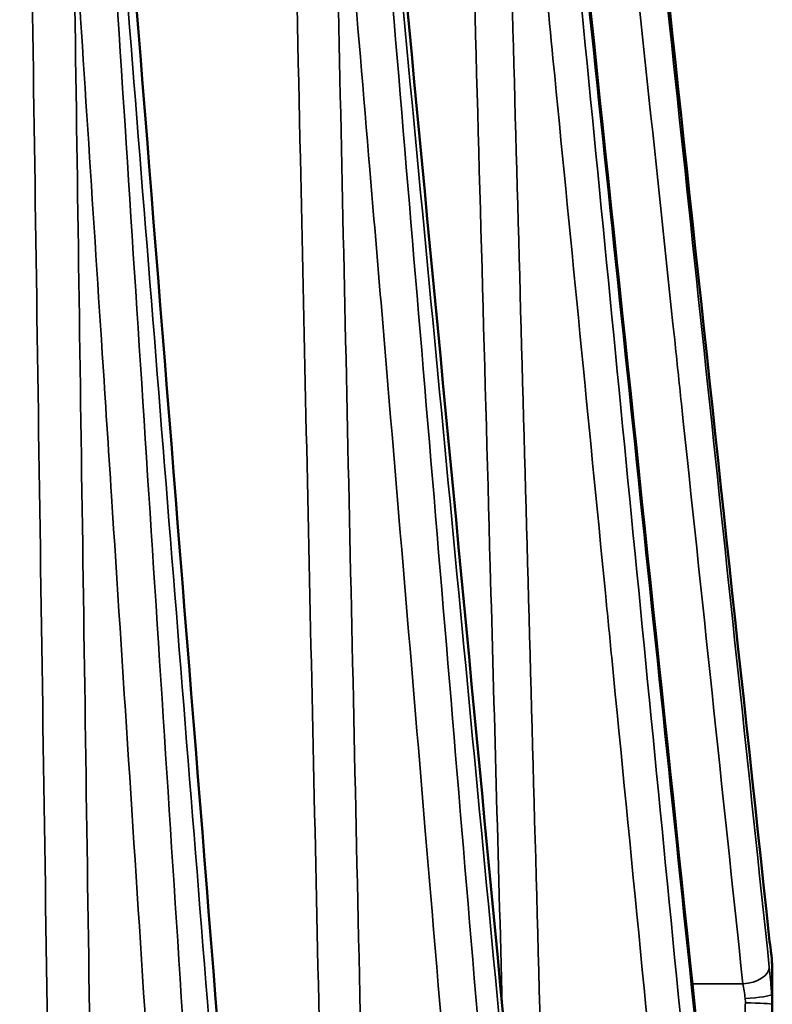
# Model space of a CAD drawing. Header units: millimetres. Extents: x 40 to 2195, y 40 to 1687.
# Tile 85 of 185: x 356 to 393, y 1314 to 1362. Entities that reach past the tile are written whole.
import ezdxf

# ---------------------------------------------------------------- set-up
doc = ezdxf.new("R2010")
doc.units = ezdxf.units.MM
doc.header["$LTSCALE"] = 8
doc.layers.add('Visible (ISO)', color=7, linetype='Continuous', lineweight=50)
doc.layers.add('Visible Narrow (ISO)', color=7, linetype='Continuous', lineweight=35)

msp = doc.modelspace()

# ---------------------------------------------------------------- linework, layer by layer
at = {"layer": 'Visible (ISO)'}
msp.add_line((392.902, 1311.314), (392.902, 1315.219), dxfattribs=at)
for points in [[(383.839, 1400.568), (386.811, 1372.854), (389.783, 1345.14), (392.753, 1317.425)], [(381.269, 1388.957), (384.218, 1360.792), (387.165, 1332.628), (390.111, 1304.464)], [(373.584, 1378.116), (376.308, 1349.521), (379.03, 1320.926), (381.751, 1292.331)], [(361.308, 1368.785), (363.62, 1339.807), (365.932, 1310.829), (368.243, 1281.852)], [(392.858, 1316.585), (392.871, 1316.501), (392.88, 1316.416), (392.883, 1316.328)]]:
    msp.add_open_spline(points, degree=3, dxfattribs=at)
for points, knots in [([(392.753, 1317.421), (392.778, 1317.19), (392.802, 1316.985), (392.836, 1316.728), (392.848, 1316.646), (392.858, 1316.585)], [0.0006014, 0.0006014, 0.0006014, 0.0006014, 0.0873275, 0.0873275, 0.139864, 0.139864, 0.139864, 0.139864]), ([(392.902, 1315.219), (392.902, 1315.293), (392.901, 1315.367), (392.9, 1315.515), (392.9, 1315.589), (392.898, 1315.737), (392.896, 1315.811), (392.893, 1315.959), (392.892, 1316.033), (392.888, 1316.18), (392.885, 1316.254), (392.883, 1316.328)], [5.49778714, 5.49778714, 5.49778714, 5.49778714, 5.50170787, 5.50170787, 5.50562861, 5.50562861, 5.50954934, 5.50954934, 5.51347007, 5.51347007, 5.5173908, 5.5173908, 5.5173908, 5.5173908])]:
    msp.add_open_spline(points, degree=3, knots=knots, dxfattribs=at)
at = {"layer": 'Visible Narrow (ISO)'}
msp.add_line((388.99, 1315.175), (391.46, 1315.175), dxfattribs=at)
for centre, major_axis, ratio, start_param, end_param in [((391.46, 1317.287), (1.293, 0.139), 0.582256, 6.235482, 6.283162), ((391.574, 1316.382), (1.284, 0.203), 0.905605, 6.199486, 6.283059), ((304.902, 1315.573), (87.981, 0), 0.57735, 6.265189, 6.301182), ((391.46, 1315.916), (1.293, 0.137), 0.568059, 4.652331, 6.208709), ((304.902, 1315.219), (88, 0), 0.57735, 6.262707, 6.283185), ((391.574, 1314.581), (1.297, 0.087), 0.093055, 4.706185, 6.218329), ((391.583, 1314.194), (1.3, -0.016), 0.044744, 0.016732, 1.571356)]:
    msp.add_ellipse(centre, major_axis=major_axis, ratio=ratio, start_param=start_param, end_param=end_param, dxfattribs=at)
for points, knots in [([(376.642, 1424.342), (376.905, 1414.823), (377.171, 1405.199), (377.437, 1395.557), (377.703, 1385.915), (377.97, 1376.255), (378.244, 1366.314), (378.518, 1356.374), (378.799, 1346.153), (379.089, 1335.611), (379.283, 1328.572), (379.481, 1321.391), (379.682, 1314.07)], [0, 0, 0, 0, 0.25, 0.25, 0.25, 0.5, 0.5, 0.5, 0.75, 0.75, 0.75, 0.9169152, 0.9169152, 0.9169152, 0.9169152]), ([(368.513, 1414.054), (368.723, 1404.467), (368.935, 1394.774), (369.148, 1385.064), (369.36, 1375.354), (369.573, 1365.626), (369.792, 1355.616), (370.154, 1339.005), (370.534, 1321.591), (370.934, 1303.276), (371.015, 1299.516), (371.098, 1295.72), (371.182, 1291.888)], [0, 0, 0, 0, 0.25, 0.25, 0.25, 0.5, 0.5, 0.5, 0.914837, 0.914837, 0.914837, 1, 1, 1, 1]), ([(356.049, 1405.331), (356.191, 1395.745), (356.333, 1386.054), (356.476, 1376.349), (356.619, 1366.645), (356.762, 1356.927), (356.909, 1346.924), (357.056, 1336.92), (357.207, 1326.63), (357.363, 1316.018), (357.519, 1305.407), (357.679, 1294.473), (357.844, 1283.229)], [0, 0, 0, 0, 0.25, 0.25, 0.25, 0.5, 0.5, 0.5, 0.75, 0.75, 0.75, 1, 1, 1, 1]), ([(383.841, 1400.524), (384.813, 1391.466), (385.791, 1382.348), (386.775, 1373.172), (387.759, 1363.995), (388.749, 1354.76), (389.746, 1345.463), (390.743, 1336.166), (391.746, 1326.808), (392.755, 1317.389)], [0, 0, 0, 0, 0.3333333, 0.3333333, 0.3333333, 0.6666667, 0.6666667, 0.6666667, 1, 1, 1, 1]), ([(392.755, 1315.998), (391.746, 1325.535), (390.743, 1335.012), (389.746, 1344.425), (388.749, 1353.839), (387.759, 1363.191), (386.775, 1372.483), (385.791, 1381.775), (384.813, 1391.008), (383.841, 1400.181)], [0, 0, 0, 0, 0.333333, 0.333333, 0.333333, 0.666667, 0.666667, 0.666667, 1, 1, 1, 1]), ([(391.46, 1315.175), (390.451, 1324.712), (389.447, 1334.187), (388.451, 1343.6), (388.341, 1344.641), (388.231, 1345.68), (388.121, 1346.719), (387.235, 1355.08), (386.355, 1363.391), (385.48, 1371.655), (385.243, 1373.891), (385.007, 1376.124), (384.77, 1378.353), (384.025, 1385.386), (383.284, 1392.386), (382.546, 1399.35)], [0, 0, 0, 0, 0.333333, 0.333333, 0.333333, 0.370179, 0.370179, 0.370179, 0.666667, 0.666667, 0.666667, 0.746884, 0.746884, 0.746884, 1, 1, 1, 1]), ([(381.229, 1388.723), (382.193, 1379.517), (383.163, 1370.251), (384.14, 1360.926), (385.116, 1351.6), (386.099, 1342.215), (387.087, 1332.767), (388.076, 1323.32), (389.072, 1313.809), (390.073, 1304.238)], [0, 0, 0, 0, 0.3333333, 0.3333333, 0.3333333, 0.6666667, 0.6666667, 0.6666667, 1, 1, 1, 1]), ([(389.45, 1302.894), (388.501, 1312.58), (387.559, 1322.204), (386.622, 1331.765), (385.686, 1341.326), (384.755, 1350.823), (383.831, 1360.261), (382.906, 1369.698), (381.987, 1379.075), (381.074, 1388.39)], [0, 0, 0, 0, 0.333333, 0.333333, 0.333333, 0.666667, 0.666667, 0.666667, 1, 1, 1, 1]), ([(387.867, 1302.289), (386.918, 1311.975), (385.975, 1321.598), (385.038, 1331.158), (384.935, 1332.215), (384.831, 1333.271), (384.728, 1334.326), (383.896, 1342.817), (383.069, 1351.258), (382.246, 1359.652), (382.023, 1361.922), (381.801, 1364.19), (381.579, 1366.454), (380.879, 1373.597), (380.182, 1380.706), (379.488, 1387.779)], [0, 0, 0, 0, 0.333333, 0.333333, 0.333333, 0.370179, 0.370179, 0.370179, 0.666667, 0.666667, 0.666667, 0.746884, 0.746884, 0.746884, 1, 1, 1, 1]), ([(379.488, 1387.779), (379.728, 1379.076), (379.973, 1370.158), (380.223, 1361.06), (380.474, 1351.962), (380.729, 1342.682), (380.991, 1333.121), (381.254, 1323.561), (381.524, 1313.718), (381.801, 1303.628)], [0, 0, 0, 0, 0.333333, 0.333333, 0.333333, 0.666667, 0.666667, 0.666667, 1, 1, 1, 1]), ([(373.414, 1377.713), (374.305, 1368.367), (375.202, 1358.959), (376.104, 1349.491), (377.007, 1340.023), (377.914, 1330.494), (378.828, 1320.901), (379.742, 1311.309), (380.662, 1301.653), (381.587, 1291.935)], [0, 0, 0, 0, 0.3333333, 0.3333333, 0.3333333, 0.6666667, 0.6666667, 0.6666667, 1, 1, 1, 1]), ([(380.383, 1290.73), (379.559, 1300.553), (378.742, 1310.312), (377.929, 1320.006), (377.117, 1329.7), (376.31, 1339.33), (375.507, 1348.898), (374.705, 1358.466), (373.908, 1367.972), (373.116, 1377.416)], [0, 0, 0, 0, 0.333333, 0.333333, 0.333333, 0.666667, 0.666667, 0.666667, 1, 1, 1, 1]), ([(378.62, 1290.38), (377.796, 1300.202), (376.978, 1309.96), (376.165, 1319.654), (376.08, 1320.664), (375.995, 1321.674), (375.91, 1322.682), (375.183, 1331.354), (374.46, 1339.973), (373.741, 1348.544), (373.558, 1350.721), (373.375, 1352.895), (373.193, 1355.066), (372.575, 1362.434), (371.96, 1369.766), (371.347, 1377.059)], [0, 0, 0, 0, 0.333333, 0.333333, 0.333333, 0.36807, 0.36807, 0.36807, 0.666667, 0.666667, 0.666667, 0.742532, 0.742532, 0.742532, 1, 1, 1, 1]), ([(371.347, 1377.059), (371.538, 1368.283), (371.734, 1359.29), (371.934, 1350.114), (372.133, 1340.938), (372.336, 1331.58), (372.546, 1321.937), (372.755, 1312.294), (372.971, 1302.367), (373.191, 1292.189)], [0, 0, 0, 0, 0.333333, 0.333333, 0.333333, 0.666667, 0.666667, 0.666667, 1, 1, 1, 1]), ([(366.171, 1280.336), (365.53, 1290.268), (364.893, 1300.136), (364.26, 1309.94), (363.627, 1319.744), (362.998, 1329.482), (362.373, 1339.159), (361.748, 1348.836), (361.127, 1358.452), (360.51, 1368.004)], [0, 0, 0, 0, 0.333333, 0.333333, 0.333333, 0.666667, 0.666667, 0.666667, 1, 1, 1, 1]), ([(360.931, 1368.247), (361.688, 1358.777), (362.45, 1349.244), (363.216, 1339.65), (363.983, 1330.055), (364.754, 1320.399), (365.531, 1310.677), (366.307, 1300.956), (367.089, 1291.17), (367.875, 1281.319)], [0, 0, 0, 0, 0.3333333, 0.3333333, 0.3333333, 0.6666667, 0.6666667, 0.6666667, 1, 1, 1, 1]), ([(364.349, 1280.258), (363.707, 1290.19), (363.069, 1300.058), (362.435, 1309.861), (362.365, 1310.944), (362.295, 1312.027), (362.225, 1313.109), (361.661, 1321.816), (361.102, 1330.472), (360.545, 1339.078), (360.394, 1341.407), (360.244, 1343.732), (360.093, 1346.054), (359.619, 1353.379), (359.148, 1360.668), (358.678, 1367.921)], [0, 0, 0, 0, 0.333333, 0.333333, 0.333333, 0.370179, 0.370179, 0.370179, 0.666667, 0.666667, 0.666667, 0.746884, 0.746884, 0.746884, 1, 1, 1, 1]), ([(358.678, 1367.921), (358.806, 1359.163), (358.937, 1350.189), (359.07, 1341.031), (359.204, 1331.873), (359.34, 1322.531), (359.479, 1312.908), (359.619, 1303.284), (359.763, 1293.377), (359.911, 1283.221)], [0, 0, 0, 0, 0.333333, 0.333333, 0.333333, 0.666667, 0.666667, 0.666667, 1, 1, 1, 1]), ([(392.755, 1317.389), (392.777, 1317.188), (392.817, 1316.839), (392.852, 1316.588), (392.869, 1316.487)], [0, 0, 0, 0, 0.5, 0.9999984, 0.9999984, 0.9999984, 0.9999984]), ([(392.869, 1316.487), (392.874, 1316.445), (392.878, 1316.405), (392.881, 1316.367), (392.882, 1316.354), (392.882, 1316.341), (392.883, 1316.328)], [0, 0, 0, 0, 0.5, 0.5, 0.5, 0.6741936, 0.6741936, 0.6741936, 0.6741936]), ([(391.574, 1314.459), (391.558, 1314.587), (391.522, 1314.84), (391.481, 1315.07), (391.46, 1315.175)], [0.0000067, 0.0000067, 0.0000067, 0.0000067, 0.5, 1, 1, 1, 1]), ([(391.583, 1314.252), (391.584, 1314.265), (391.584, 1314.277), (391.584, 1314.289), (391.584, 1314.312), (391.583, 1314.334), (391.582, 1314.357), (391.581, 1314.391), (391.578, 1314.426), (391.574, 1314.459)], [0, 0, 0, 0, 0.172882, 0.172882, 0.172882, 0.5, 0.5, 0.5, 1, 1, 1, 1]), ([(392.883, 1314.179), (392.884, 1314.259), (392.883, 1314.34), (392.881, 1314.42), (392.879, 1314.5), (392.874, 1314.58), (392.868, 1314.659)], [0.0000693, 0.0000693, 0.0000693, 0.0000693, 0.5, 0.5, 0.5, 1, 1, 1, 1]), ([(391.51, 1313.095), (391.523, 1313.183), (391.546, 1313.398), (391.57, 1313.802), (391.58, 1314.102), (391.583, 1314.252)], [0, 0, 0, 0, 0.3333333, 0.6666667, 0.9999978, 0.9999978, 0.9999978, 0.9999978])]:
    msp.add_open_spline(points, degree=3, knots=knots, dxfattribs=at)
msp.add_open_spline([(392.868, 1314.659), (392.852, 1314.901), (392.817, 1315.366), (392.777, 1315.795), (392.755, 1315.998)], degree=3, dxfattribs=at)

doc.saveas('drawing.dxf')
